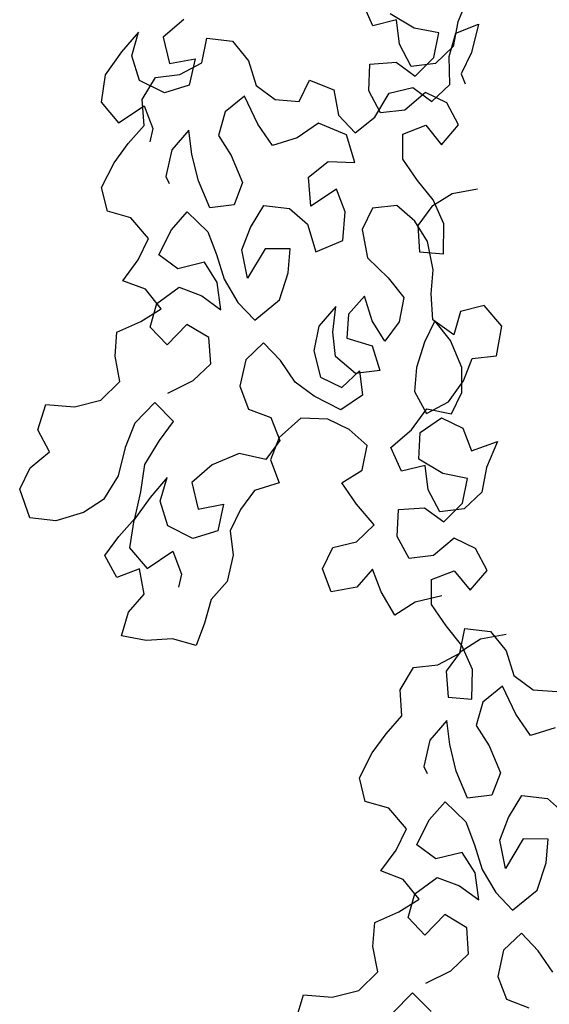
# Model space of a CAD drawing. Header units: millimetres. Extents: x 7407.82 to 7409.94, y 16581.93 to 16584.76.
# Tile 3 of 18: x 7407.82 to 7408.07, y 16583.35 to 16583.82. Entities that reach past the tile are written whole.
import ezdxf

# ---------------------------------------------------------------- set-up
doc = ezdxf.new("R2010")
doc.units = ezdxf.units.MM
doc.header["$LTSCALE"] = 150
doc.header["$MEASUREMENT"] = 0
doc.layers.get('0').update_dxf_attribs({"linetype": 'CONTINUOUS'})

msp = doc.modelspace()

# ---------------------------------------------------------------- linework, layer by layer
for p, q in [((7408.03261, 16583.82923), (7408.02746, 16583.8167)), ((7407.98666, 16583.81487), (7407.98157, 16583.82636)), ((7408.00644, 16583.81376), (7407.99498, 16583.82068)), ((7407.8959, 16583.81794), (7407.88599, 16583.80949)), ((7407.99797, 16583.81767), (7407.98666, 16583.81487)), ((7407.99935, 16583.80601), (7407.99797, 16583.81767)), ((7408.02746, 16583.8167), (7408.02513, 16583.80488)), ((7408.02638, 16583.8114), (7408.03734, 16583.81561)), ((7408.03734, 16583.81561), (7408.03395, 16583.80202)), ((7407.87417, 16583.81182), (7407.86602, 16583.80231)), ((7407.87096, 16583.80053), (7407.87417, 16583.81182)), ((7407.88599, 16583.80949), (7407.88914, 16583.79677)), ((7408.01826, 16583.81143), (7408.00644, 16583.81376)), ((7408.01593, 16583.79961), (7408.01826, 16583.81143)), ((7408.02317, 16583.80011), (7408.02638, 16583.8114)), ((7407.90467, 16583.79707), (7407.907, 16583.8089)), ((7407.907, 16583.8089), (7407.91936, 16583.80745)), ((7407.91936, 16583.80745), (7407.92693, 16583.79807)), ((7408.00497, 16583.7954), (7407.99935, 16583.80601)), ((7408.02513, 16583.80488), (7408.01663, 16583.79678)), ((7407.86602, 16583.80231), (7407.85822, 16583.79138)), ((7407.87463, 16583.78869), (7407.87096, 16583.80053)), ((7408.02349, 16583.78669), (7408.02317, 16583.80011)), ((7408.03395, 16583.80202), (7408.02898, 16583.79179)), ((7407.88914, 16583.79677), (7407.90133, 16583.79903)), ((7407.89406, 16583.79145), (7407.90467, 16583.79707)), ((7407.90133, 16583.79903), (7407.89847, 16583.78633)), ((7407.92693, 16583.79807), (7407.9306, 16583.78623)), ((7407.98463, 16583.78362), (7407.9852, 16583.79651)), ((7407.9852, 16583.79651), (7407.99774, 16583.79736)), ((7407.99774, 16583.79736), (7408.0069, 16583.79062)), ((7408.01663, 16583.79678), (7408.00497, 16583.7954)), ((7408.0069, 16583.79062), (7408.01593, 16583.79961)), ((7407.85822, 16583.79138), (7407.85624, 16583.77814)), ((7407.8824, 16583.79007), (7407.89406, 16583.79145)), ((7408.02898, 16583.79179), (7408.03091, 16583.78702)), ((7407.88663, 16583.78265), (7407.87463, 16583.78869)), ((7407.87602, 16583.77949), (7407.8824, 16583.79007)), ((7407.89847, 16583.78633), (7407.88663, 16583.78265)), ((7407.9306, 16583.78623), (7407.93977, 16583.7795)), ((7407.95124, 16583.77858), (7407.95621, 16583.78881)), ((7407.95621, 16583.78881), (7407.96786, 16583.78419)), ((7408.01499, 16583.77859), (7408.02349, 16583.78669)), ((7407.92511, 16583.78113), (7407.91573, 16583.77356)), ((7407.93144, 16583.76769), (7407.92511, 16583.78113)), ((7407.96786, 16583.78419), (7407.97012, 16583.772)), ((7407.99026, 16583.77301), (7407.98463, 16583.78362)), ((7407.9876, 16583.77107), (7407.99452, 16583.78253)), ((7407.99452, 16583.78253), (7408.00583, 16583.78532)), ((7408.01183, 16583.78284), (7408.00192, 16583.77439)), ((7408.00583, 16583.78532), (7408.01499, 16583.77859)), ((7408.02206, 16583.77787), (7408.01183, 16583.78284)), ((7407.85624, 16583.77814), (7407.86469, 16583.76823)), ((7407.86469, 16583.76823), (7407.8769, 16583.77649)), ((7407.87687, 16583.76695), (7407.87602, 16583.77949)), ((7407.8769, 16583.77649), (7407.8811, 16583.76553)), ((7407.93977, 16583.7795), (7407.95124, 16583.77858)), ((7408.02768, 16583.76726), (7408.02206, 16583.77787)), ((7407.91573, 16583.77356), (7407.91253, 16583.76226)), ((7407.97012, 16583.772), (7407.97822, 16583.7635)), ((7408.00192, 16583.77439), (7407.99026, 16583.77301)), ((7407.86925, 16583.75832), (7407.87687, 16583.76695)), ((7407.93847, 16583.75743), (7407.93144, 16583.76769)), ((7407.96057, 16583.76814), (7407.95031, 16583.7611)), ((7407.97398, 16583.76245), (7407.96057, 16583.76814)), ((7407.97822, 16583.7635), (7407.9876, 16583.77107)), ((7408.001, 16583.76292), (7408.01196, 16583.76712)), ((7408.01196, 16583.76712), (7408.01953, 16583.75775)), ((7408.01953, 16583.75775), (7408.02768, 16583.76726)), ((7407.8811, 16583.76553), (7407.87968, 16583.75918)), ((7407.89841, 16583.76477), (7407.89026, 16583.75526)), ((7407.89979, 16583.75312), (7407.89841, 16583.76477)), ((7407.91253, 16583.76226), (7407.91868, 16583.75254)), ((7407.97801, 16583.7492), (7407.97398, 16583.76245)), ((7408.00097, 16583.75091), (7408.001, 16583.76292)), ((7407.86252, 16583.74915), (7407.86925, 16583.75832)), ((7407.95031, 16583.7611), (7407.93847, 16583.75743)), ((7407.89026, 16583.75526), (7407.8874, 16583.74255)), ((7407.90293, 16583.74039), (7407.89979, 16583.75312)), ((7407.85648, 16583.73716), (7407.86252, 16583.74915)), ((7407.91868, 16583.75254), (7407.92412, 16583.73963)), ((7407.95574, 16583.74219), (7407.96512, 16583.74976)), ((7407.96512, 16583.74976), (7407.97801, 16583.7492)), ((7408.00801, 16583.74065), (7408.00097, 16583.75091)), ((7407.8874, 16583.74255), (7407.88898, 16583.73919)), ((7407.90837, 16583.72749), (7407.90293, 16583.74039)), ((7407.92412, 16583.73963), (7407.92003, 16583.72887)), ((7407.95693, 16583.72824), (7407.95574, 16583.74219)), ((7408.01557, 16583.73127), (7408.00801, 16583.74065)), ((7407.85927, 16583.72585), (7407.85648, 16583.73716)), ((7407.96914, 16583.73651), (7407.95693, 16583.72824)), ((7407.97335, 16583.72555), (7407.96914, 16583.73651)), ((7408.02459, 16583.73425), (7408.01486, 16583.72809)), ((7408.03678, 16583.73651), (7408.02459, 16583.73425)), ((7408.02066, 16583.71978), (7408.01557, 16583.73127)), ((7407.87057, 16583.72264), (7407.85927, 16583.72585)), ((7407.88998, 16583.71694), (7407.89759, 16583.72557)), ((7407.89759, 16583.72557), (7407.90746, 16583.71601)), ((7407.92003, 16583.72887), (7407.90837, 16583.72749)), ((7407.92795, 16583.71808), (7407.93433, 16583.72865)), ((7407.93433, 16583.72865), (7407.94669, 16583.72721)), ((7407.94669, 16583.72721), (7407.95532, 16583.71959)), ((7407.97225, 16583.71178), (7407.97335, 16583.72555)), ((7407.98642, 16583.72728), (7407.98145, 16583.71705)), ((7407.99808, 16583.72866), (7407.98642, 16583.72728)), ((7408.00671, 16583.72104), (7407.99808, 16583.72866)), ((7408.01486, 16583.72809), (7408.00812, 16583.71893)), ((7407.87902, 16583.71273), (7407.87057, 16583.72264)), ((7407.95532, 16583.71959), (7407.95935, 16583.70634)), ((7408.01287, 16583.71131), (7408.00671, 16583.72104)), ((7408.02045, 16583.70547), (7408.02066, 16583.71978)), ((7407.88394, 16583.70495), (7407.88998, 16583.71694)), ((7407.90746, 16583.71601), (7407.91167, 16583.70505)), ((7407.92386, 16583.70731), (7407.92795, 16583.71808)), ((7407.98145, 16583.71705), (7407.98406, 16583.70344)), ((7408.00812, 16583.71893), (7408.00897, 16583.70639)), ((7407.87404, 16583.7025), (7407.87902, 16583.71273)), ((7407.95935, 16583.70634), (7407.97225, 16583.71178)), ((7408.01548, 16583.69771), (7408.01287, 16583.71131)), ((7407.92647, 16583.69371), (7407.92386, 16583.70731)), ((7407.93498, 16583.70781), (7407.92647, 16583.69371)), ((7407.94699, 16583.70778), (7407.93498, 16583.70781)), ((7407.94608, 16583.69631), (7407.94699, 16583.70778)), ((7408.00897, 16583.70639), (7408.02045, 16583.70547)), ((7407.86678, 16583.69246), (7407.87404, 16583.7025)), ((7407.8931, 16583.69821), (7407.88394, 16583.70495)), ((7407.90583, 16583.70136), (7407.8931, 16583.69821)), ((7407.91198, 16583.69163), (7407.90583, 16583.70136)), ((7407.91167, 16583.70505), (7407.91534, 16583.69321)), ((7407.98406, 16583.70344), (7407.99393, 16583.69388)), ((7407.9418, 16583.68325), (7407.94608, 16583.69631)), ((7408.01457, 16583.68623), (7408.01548, 16583.69771)), ((7407.87754, 16583.68837), (7407.86678, 16583.69246)), ((7407.91371, 16583.67856), (7407.91198, 16583.69163)), ((7407.91534, 16583.69321), (7407.92185, 16583.68207)), ((7407.99393, 16583.69388), (7408.00149, 16583.6845)), ((7407.88511, 16583.67899), (7407.87754, 16583.68837)), ((7407.88299, 16583.68147), (7407.89379, 16583.68938)), ((7407.89379, 16583.68938), (7407.90455, 16583.68529)), ((7407.90455, 16583.68529), (7407.91371, 16583.67856)), ((7407.92185, 16583.68207), (7407.92995, 16583.67357)), ((7407.92995, 16583.67357), (7407.9418, 16583.68325)), ((7407.9826, 16583.68508), (7407.97498, 16583.67645)), ((7407.98628, 16583.67324), (7407.9826, 16583.68508)), ((7408.00149, 16583.6845), (7407.99917, 16583.67268)), ((7408.01542, 16583.67369), (7408.01457, 16583.68623)), ((7407.87538, 16583.67283), (7407.88511, 16583.67899)), ((7407.87979, 16583.67017), (7407.88299, 16583.68147)), ((7407.96881, 16583.68018), (7407.96066, 16583.67066)), ((7407.96737, 16583.66782), (7407.96881, 16583.68018)), ((7408.02867, 16583.67772), (7408.02546, 16583.66643)), ((7408.03998, 16583.68051), (7408.02867, 16583.67772)), ((7408.04843, 16583.6706), (7408.03998, 16583.68051)), ((7407.86389, 16583.66774), (7407.87538, 16583.67283)), ((7407.97498, 16583.67645), (7407.97407, 16583.66497)), ((7407.99243, 16583.66351), (7407.98628, 16583.67324)), ((7407.99917, 16583.67268), (7407.99243, 16583.66351)), ((7408.0163, 16583.67316), (7408.01132, 16583.66293)), ((7408.02546, 16583.66643), (7408.01542, 16583.67369)), ((7408.02386, 16583.66378), (7408.0163, 16583.67316)), ((7407.86297, 16583.65627), (7407.86389, 16583.66774)), ((7407.88789, 16583.66167), (7407.87979, 16583.67017)), ((7407.89745, 16583.67154), (7407.88789, 16583.66167)), ((7407.90803, 16583.66515), (7407.89745, 16583.67154)), ((7407.96066, 16583.67066), (7407.95834, 16583.65884)), ((7407.96875, 16583.65616), (7407.96737, 16583.66782)), ((7408.04592, 16583.65648), (7408.04843, 16583.6706)), ((7407.90888, 16583.65261), (7407.90803, 16583.66515)), ((7407.97407, 16583.66497), (7407.98624, 16583.66123)), ((7408.01132, 16583.66293), (7408.00758, 16583.65076)), ((7408.0293, 16583.65088), (7408.02386, 16583.66378)), ((7407.93415, 16583.66261), (7407.92566, 16583.65451)), ((7407.94225, 16583.65411), (7407.93415, 16583.66261)), ((7407.95834, 16583.65884), (7407.96148, 16583.64611)), ((7407.98624, 16583.66123), (7407.98992, 16583.64939)), ((7407.86523, 16583.64408), (7407.86297, 16583.65627)), ((7407.92566, 16583.65451), (7407.9228, 16583.6418)), ((7407.94929, 16583.64385), (7407.94225, 16583.65411)), ((7407.97826, 16583.64801), (7407.96875, 16583.65616)), ((7408.03017, 16583.64434), (7408.03426, 16583.6551)), ((7408.03426, 16583.6551), (7408.04592, 16583.65648)), ((7407.90038, 16583.64451), (7407.90888, 16583.65261)), ((7407.97171, 16583.64114), (7407.98021, 16583.64924)), ((7407.98992, 16583.64939), (7407.97826, 16583.64801)), ((7407.98021, 16583.64924), (7407.98159, 16583.63758)), ((7408.00758, 16583.65076), (7408.00667, 16583.63928)), ((7408.02927, 16583.63887), (7408.0293, 16583.65088)), ((7407.8562, 16583.6351), (7407.86523, 16583.64408)), ((7407.88835, 16583.63854), (7407.90038, 16583.64451)), ((7407.96148, 16583.64611), (7407.97171, 16583.64114)), ((7408.0229, 16583.63429), (7408.03017, 16583.64434)), ((7407.9228, 16583.6418), (7407.92701, 16583.63084)), ((7407.95846, 16583.63712), (7407.94929, 16583.64385)), ((7408.00667, 16583.63928), (7408.01229, 16583.62867)), ((7407.84348, 16583.63195), (7407.8562, 16583.6351)), ((7407.97133, 16583.63055), (7407.95846, 16583.63712)), ((7407.98159, 16583.63758), (7407.97133, 16583.63055)), ((7408.0243, 16583.62864), (7408.02927, 16583.63887)), ((7407.82597, 16583.62087), (7407.82971, 16583.63305)), ((7407.82971, 16583.63305), (7407.84348, 16583.63195)), ((7407.88198, 16583.63397), (7407.87242, 16583.6241)), ((7407.89097, 16583.62494), (7407.88198, 16583.63397)), ((7407.92701, 16583.63084), (7407.93777, 16583.62675)), ((7408.00521, 16583.62092), (7408.01247, 16583.63097)), ((7408.01229, 16583.62867), (7408.0229, 16583.63429)), ((7408.01247, 16583.63097), (7408.0243, 16583.62864)), ((7407.93777, 16583.62675), (7407.94197, 16583.61579)), ((7407.95207, 16583.62654), (7407.94163, 16583.61721)), ((7407.96496, 16583.62597), (7407.95207, 16583.62654)), ((7407.97519, 16583.621), (7407.96496, 16583.62597)), ((7408.00927, 16583.61967), (7408.01953, 16583.62671)), ((7408.01953, 16583.62671), (7408.02976, 16583.62174)), ((7407.83159, 16583.61026), (7407.82597, 16583.62087)), ((7407.87242, 16583.6241), (7407.8678, 16583.61246)), ((7407.88423, 16583.61577), (7407.89097, 16583.62494)), ((7407.98382, 16583.61338), (7407.97519, 16583.621)), ((7407.9953, 16583.61247), (7408.00521, 16583.62092)), ((7408.02976, 16583.62174), (7408.03396, 16583.61078)), ((7407.87731, 16583.60431), (7407.88423, 16583.61577)), ((7407.94197, 16583.61579), (7407.93524, 16583.60663)), ((7407.94163, 16583.61721), (7407.93753, 16583.60645)), ((7408.0087, 16583.60678), (7408.00927, 16583.61967)), ((7407.8678, 16583.61246), (7407.86441, 16583.59887)), ((7407.98149, 16583.60156), (7407.98382, 16583.61338)), ((7408.00039, 16583.60098), (7407.9953, 16583.61247)), ((7408.03396, 16583.61078), (7408.04634, 16583.61533)), ((7408.04634, 16583.61533), (7408.04118, 16583.60281)), ((7407.82221, 16583.60269), (7407.83159, 16583.61026)), ((7407.92253, 16583.60949), (7407.90963, 16583.60405)), ((7407.93524, 16583.60663), (7407.92253, 16583.60949)), ((7407.93753, 16583.60645), (7407.94174, 16583.59549)), ((7408.02016, 16583.59987), (7408.0087, 16583.60678)), ((7407.81724, 16583.59247), (7407.82221, 16583.60269)), ((7407.87533, 16583.59107), (7407.87731, 16583.60431)), ((7407.90963, 16583.60405), (7407.89972, 16583.5956)), ((7407.97176, 16583.5954), (7407.98149, 16583.60156)), ((7408.0117, 16583.60377), (7408.00039, 16583.60098)), ((7408.01308, 16583.59211), (7408.0117, 16583.60377)), ((7408.04118, 16583.60281), (7408.03886, 16583.59099)), ((7407.86441, 16583.59887), (7407.85749, 16583.58741)), ((7407.88789, 16583.59793), (7407.87974, 16583.58841)), ((7407.88468, 16583.58663), (7407.88789, 16583.59793)), ((7408.03199, 16583.59754), (7408.02016, 16583.59987)), ((7408.02966, 16583.58571), (7408.03199, 16583.59754)), ((7407.82215, 16583.57868), (7407.81724, 16583.59247)), ((7407.89972, 16583.5956), (7407.90286, 16583.58288)), ((7407.94174, 16583.59549), (7407.9299, 16583.59181)), ((7407.9788, 16583.58514), (7407.97176, 16583.5954)), ((7408.0187, 16583.5815), (7408.01308, 16583.59211)), ((7407.85749, 16583.58741), (7407.84776, 16583.58126)), ((7407.87974, 16583.58841), (7407.87194, 16583.57748)), ((7407.87247, 16583.57837), (7407.87533, 16583.59107)), ((7407.9299, 16583.59181), (7407.92317, 16583.58264)), ((7408.03886, 16583.59099), (7408.03036, 16583.58289)), ((7407.88836, 16583.57479), (7407.88468, 16583.58663)), ((7407.90286, 16583.58288), (7407.91505, 16583.58514)), ((7407.91505, 16583.58514), (7407.91219, 16583.57243)), ((7407.92317, 16583.58264), (7407.91819, 16583.57242)), ((7407.98725, 16583.57523), (7407.9788, 16583.58514)), ((7407.99836, 16583.56973), (7407.99892, 16583.58262)), ((7407.99892, 16583.58262), (7408.01146, 16583.58347)), ((7408.01146, 16583.58347), (7408.02063, 16583.57673)), ((7408.03036, 16583.58289), (7408.0187, 16583.5815)), ((7408.02063, 16583.57673), (7408.02966, 16583.58571)), ((7407.8345, 16583.57723), (7407.82215, 16583.57868)), ((7407.84776, 16583.58126), (7407.8345, 16583.57723)), ((7407.86486, 16583.56973), (7407.87247, 16583.57837)), ((7407.87194, 16583.57748), (7407.86996, 16583.56425)), ((7407.90035, 16583.56876), (7407.88836, 16583.57479)), ((7407.97875, 16583.56713), (7407.98725, 16583.57523)), ((7407.85812, 16583.56057), (7407.86486, 16583.56973)), ((7407.91219, 16583.57243), (7407.90035, 16583.56876)), ((7407.91819, 16583.57242), (7407.91958, 16583.56076)), ((7408.00398, 16583.55912), (7407.99836, 16583.56973)), ((7408.02555, 16583.56895), (7408.01564, 16583.5605)), ((7408.03578, 16583.56398), (7408.02555, 16583.56895)), ((7407.86996, 16583.56425), (7407.87841, 16583.55433)), ((7407.96247, 16583.55411), (7407.96744, 16583.56434)), ((7407.96744, 16583.56434), (7407.97875, 16583.56713)), ((7408.0414, 16583.55337), (7408.03578, 16583.56398)), ((7407.86375, 16583.54996), (7407.85812, 16583.56057)), ((7407.87841, 16583.55433), (7407.89062, 16583.5626)), ((7407.89062, 16583.5626), (7407.89483, 16583.55164)), ((7407.91958, 16583.56076), (7407.91672, 16583.54805)), ((7408.01564, 16583.5605), (7408.00398, 16583.55912)), ((7407.8747, 16583.55417), (7407.86375, 16583.54996)), ((7407.87697, 16583.54198), (7407.8747, 16583.55417)), ((7407.96668, 16583.54315), (7407.96247, 16583.55411)), ((7407.89483, 16583.55164), (7407.8934, 16583.54529)), ((7407.98649, 16583.55404), (7407.97887, 16583.54541)), ((7407.99069, 16583.54308), (7407.98649, 16583.55404)), ((7408.01473, 16583.54902), (7408.02569, 16583.55323)), ((7408.02569, 16583.55323), (7408.03325, 16583.54385)), ((7408.03325, 16583.54385), (7408.0414, 16583.55337)), ((7407.91672, 16583.54805), (7407.9091, 16583.53942)), ((7407.97887, 16583.54541), (7407.96668, 16583.54315)), ((7408.01469, 16583.53701), (7408.01473, 16583.54902)), ((7407.86935, 16583.53334), (7407.87697, 16583.54198)), ((7407.9972, 16583.53194), (7407.99069, 16583.54308)), ((7408.01965, 16583.54124), (7408.00693, 16583.53809)), ((7407.9091, 16583.53942), (7407.90589, 16583.52812)), ((7408.00693, 16583.53809), (7407.9972, 16583.53194)), ((7408.02173, 16583.52675), (7408.01469, 16583.53701)), ((7407.86614, 16583.52205), (7407.86935, 16583.53334)), ((7407.90589, 16583.52812), (7407.9018, 16583.51736)), ((7408.0293, 16583.51737), (7408.02173, 16583.52675)), ((7407.87797, 16583.51972), (7407.86614, 16583.52205)), ((7408.02838, 16583.51372), (7408.0307, 16583.52554)), ((7408.0307, 16583.52554), (7408.04306, 16583.5241)), ((7408.0505, 16583.52261), (7408.03831, 16583.52035)), ((7408.04306, 16583.5241), (7408.05063, 16583.51472)), ((7407.89051, 16583.52057), (7407.87797, 16583.51972)), ((7407.9018, 16583.51736), (7407.89051, 16583.52057)), ((7408.03831, 16583.52035), (7408.02858, 16583.5142)), ((7408.03439, 16583.50588), (7408.0293, 16583.51737)), ((7408.01777, 16583.50809), (7408.02838, 16583.51372)), ((7408.02858, 16583.5142), (7408.02185, 16583.50503)), ((7408.05063, 16583.51472), (7408.05431, 16583.50287)), ((7408.00611, 16583.50671), (7408.01777, 16583.50809)), ((7407.99972, 16583.49613), (7408.00611, 16583.50671)), ((7408.02185, 16583.50503), (7408.0227, 16583.49249)), ((7408.03417, 16583.49158), (7408.03439, 16583.50588)), ((7408.05431, 16583.50287), (7408.06347, 16583.49614)), ((7408.04882, 16583.49777), (7408.03944, 16583.4902)), ((7408.05514, 16583.48433), (7408.04882, 16583.49777)), ((7408.00057, 16583.48359), (7407.99972, 16583.49613)), ((7408.06347, 16583.49614), (7408.07495, 16583.49523)), ((7408.0227, 16583.49249), (7408.03417, 16583.49158)), ((7408.03944, 16583.4902), (7408.03623, 16583.47891)), ((7407.99295, 16583.47496), (7408.00057, 16583.48359)), ((7408.06217, 16583.47407), (7408.05514, 16583.48433)), ((7408.02211, 16583.48142), (7408.01396, 16583.4719)), ((7408.02349, 16583.46976), (7408.02211, 16583.48142)), ((7408.03623, 16583.47891), (7408.04238, 16583.46918)), ((7407.98622, 16583.4658), (7407.99295, 16583.47496)), ((7408.07402, 16583.47775), (7408.06217, 16583.47407)), ((7408.01396, 16583.4719), (7408.0111, 16583.4592)), ((7408.02663, 16583.45704), (7408.02349, 16583.46976)), ((7408.04238, 16583.46918), (7408.04782, 16583.45627)), ((7407.98018, 16583.45381), (7407.98622, 16583.4658)), ((7408.0111, 16583.4592), (7408.01268, 16583.45584)), ((7408.03207, 16583.44413), (7408.02663, 16583.45704)), ((7408.04782, 16583.45627), (7408.04373, 16583.44551)), ((7407.98298, 16583.4425), (7407.98018, 16583.45381)), ((7408.04373, 16583.44551), (7408.03207, 16583.44413)), ((7407.99427, 16583.43929), (7407.98298, 16583.4425)), ((7408.01368, 16583.43358), (7408.0213, 16583.44222)), ((7408.0213, 16583.44222), (7408.03116, 16583.43265)), ((7408.05165, 16583.43472), (7408.05804, 16583.4453)), ((7408.05804, 16583.4453), (7408.07039, 16583.44385)), ((7408.07039, 16583.44385), (7408.07903, 16583.43623)), ((7408.00272, 16583.42938), (7407.99427, 16583.43929)), ((7408.00764, 16583.42159), (7408.01368, 16583.43358)), ((7408.03116, 16583.43265), (7408.03537, 16583.42169)), ((7408.04756, 16583.42396), (7408.05165, 16583.43472)), ((7407.99775, 16583.41915), (7408.00272, 16583.42938)), ((7408.05017, 16583.41035), (7408.04756, 16583.42396)), ((7408.05869, 16583.42446), (7408.05017, 16583.41035)), ((7408.07069, 16583.42442), (7408.05869, 16583.42446)), ((7408.06978, 16583.41295), (7408.07069, 16583.42442)), ((7407.99048, 16583.4091), (7407.99775, 16583.41915)), ((7408.01681, 16583.41486), (7408.00764, 16583.42159)), ((7408.02953, 16583.418), (7408.01681, 16583.41486)), ((7408.03569, 16583.40827), (7408.02953, 16583.418)), ((7408.03537, 16583.42169), (7408.03904, 16583.40985)), ((7408.06551, 16583.39989), (7408.06978, 16583.41295)), ((7408.00124, 16583.40501), (7407.99048, 16583.4091)), ((7408.03742, 16583.3952), (7408.03569, 16583.40827)), ((7408.03904, 16583.40985), (7408.04555, 16583.39871)), ((7408.00881, 16583.39563), (7408.00124, 16583.40501)), ((7408.0067, 16583.39811), (7408.01749, 16583.40603)), ((7408.01749, 16583.40603), (7408.02825, 16583.40194)), ((7408.00349, 16583.38682), (7408.0067, 16583.39811)), ((7408.02825, 16583.40194), (7408.03742, 16583.3952)), ((7408.04555, 16583.39871), (7408.05365, 16583.39021)), ((7408.05365, 16583.39021), (7408.06551, 16583.39989)), ((7407.99908, 16583.38948), (7408.00881, 16583.39563)), ((7407.98759, 16583.38439), (7407.99908, 16583.38948)), ((7407.98668, 16583.37291), (7407.98759, 16583.38439)), ((7408.01159, 16583.37832), (7408.00349, 16583.38682)), ((7408.02115, 16583.38818), (7408.01159, 16583.37832)), ((7408.03173, 16583.38179), (7408.02115, 16583.38818)), ((7408.03258, 16583.36925), (7408.03173, 16583.38179)), ((7408.05786, 16583.37925), (7408.04936, 16583.37115)), ((7408.06596, 16583.37075), (7408.05786, 16583.37925)), ((7407.98894, 16583.36072), (7407.98668, 16583.37291)), ((7408.04936, 16583.37115), (7408.0465, 16583.35845)), ((7408.07299, 16583.36049), (7408.06596, 16583.37075)), ((7408.02408, 16583.36115), (7408.03258, 16583.36925)), ((7407.97991, 16583.35174), (7407.98894, 16583.36072)), ((7408.01206, 16583.35518), (7408.02408, 16583.36115)), ((7408.0465, 16583.35845), (7408.05071, 16583.34749)), ((7407.96718, 16583.34859), (7407.97991, 16583.35174)), ((7407.94967, 16583.33752), (7407.95341, 16583.34969)), ((7407.95341, 16583.34969), (7407.96718, 16583.34859)), ((7408.00569, 16583.35061), (7407.99612, 16583.34075)), ((7408.01467, 16583.34158), (7408.00569, 16583.35061)), ((7408.05071, 16583.34749), (7408.06147, 16583.34339))]:
    msp.add_line(p, q)

doc.saveas('drawing.dxf')
